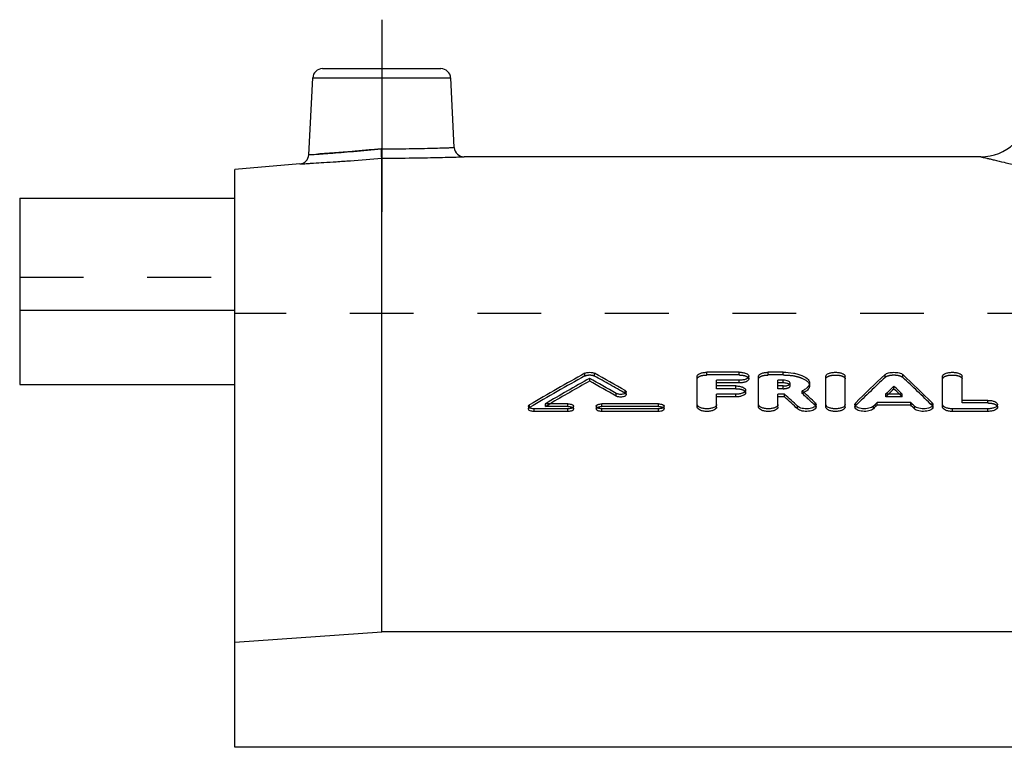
# Model space of a CAD drawing. Header units: millimetres. Extents: x 0 to 1000, y 0 to 1000.
# Tile 2 of 3: x 350 to 450, y 511 to 585. Entities that reach past the tile are written whole.
import ezdxf

# ---------------------------------------------------------------- set-up
doc = ezdxf.new("R2010")
doc.units = ezdxf.units.MM
doc.header["$LTSCALE"] = 65.185185
doc.linetypes.add('CENTER', pattern=[0.6, 0.375, -0.075, 0.075, -0.075])
doc.linetypes.add('HIDDEN', pattern=[0.2, 0.1, -0.1])
for name, color, linetype in [('FASEN', 7, 'CONTINUOUS'), ('KOERPER', 7, 'CONTINUOUS'), ('KONST.EL_MIT_GEO', 7, 'CONTINUOUS')]:
    doc.layers.add(name, color=color, linetype=linetype)

msp = doc.modelspace()

# ---------------------------------------------------------------- linework, layer by layer
at = {"layer": 'FASEN', "color": 7, "linetype": 'Continuous'}
for p, q in [((378.13, 570.27), (371.5, 569.69)), ((371.5, 510.68), (371.5, 569.69)), ((371.5, 521.41), (386.5, 522.49)), ((635.5, 522.49), (386.5, 522.49))]:
    msp.add_line(p, q, dxfattribs=at)
at = {"layer": 'KOERPER', "color": 2, "linetype": 'CENTER'}
msp.add_line((386.5, 585), (386.5, 565.39), dxfattribs=at)
at = {"layer": 'KOERPER', "color": 7, "linetype": 'Continuous'}
for p, q in [((447.74, 571), (394.92, 571)), ((349.5, 555.31), (349.5, 547.73)), ((371.5, 555.31), (349.5, 555.31)), ((349.5, 547.73), (371.5, 547.73)), ((650.5, 510.68), (371.5, 510.68))]:
    msp.add_line(p, q, dxfattribs=at)
at = {"layer": 'KOERPER', "color": 8, "linetype": 'HIDDEN'}
for p in [(371.5, 510.68), (650.5, 555)]:
    msp.add_line(p, (371.5, 555), dxfattribs=at)
at = {"layer": 'KONST.EL_MIT_GEO', "color": 7, "linetype": 'Continuous'}
for p, q in [((380.45, 580), (392.55, 580)), ((379.04, 571.21), (379.45, 579.05)), ((379.45, 579.05), (393.55, 579.05)), ((393.92, 571.95), (393.55, 579.05)), ((386.5, 522.49), (386.5, 570.86)), ((349.5, 566.76), (349.5, 555.31)), ((349.5, 566.76), (371.5, 566.76)), ((418.75, 545.42), (418.75, 548.58)), ((423.04, 548.99), (419.74, 548.99)), ((424.03, 548.31), (424.03, 548.58)), ((425.02, 545.42), (425.02, 548.58)), ((427.55, 548.99), (426.01, 548.99)), ((431.89, 545.42), (431.89, 548.58)), ((433.87, 545.42), (433.87, 548.58)), ((443.83, 545.42), (443.83, 548.58)), ((445.82, 546.12), (445.82, 548.58)), ((407.76, 548.09), (407.76, 548.36)), ((420.73, 547.59), (420.73, 548.17)), ((423.04, 548.17), (420.73, 548.17)), ((423.04, 547.9), (420.73, 547.9)), ((422.71, 547.59), (420.73, 547.59)), ((423.04, 547.9), (423.04, 548.17)), ((427, 547.59), (427, 548.17)), ((427.55, 548.17), (427, 548.17)), ((427.55, 547.9), (427, 547.9)), ((427.55, 547.59), (427, 547.59)), ((427.55, 547.9), (427.55, 548.17)), ((430.23, 547.61), (430.23, 547.88)), ((438.85, 547.29), (438.85, 547.56)), ((410.46, 546.55), (410.46, 546.83)), ((411.5, 546.7), (411.5, 546.97)), ((420.73, 545.42), (420.73, 546.75)), ((422.71, 546.75), (420.73, 546.75)), ((422.71, 546.47), (420.73, 546.47)), ((422.71, 546.47), (422.71, 546.75)), ((423.7, 546.9), (423.7, 547.17)), ((427, 545.42), (427, 546.75)), ((427.68, 546.75), (427, 546.75)), ((427.68, 546.47), (427, 546.47)), ((427.68, 546.47), (427.68, 546.75)), ((429.62, 546.97), (429.48, 547.1)), ((429.63, 546.96), (429.62, 546.97)), ((439.7, 546.75), (438.01, 546.75)), ((401.5, 545.51), (401.5, 545.24)), ((405.54, 545.76), (403.23, 545.76)), ((406.12, 545.24), (406.12, 545.51)), ((408.43, 545.51), (408.43, 545.24)), ((414.79, 545.76), (409.01, 545.76)), ((415.37, 545.24), (415.37, 545.51)), ((429.01, 545.24), (429.01, 545.51)), ((430.9, 545.42), (430.9, 545.69)), ((434.86, 545.69), (434.86, 545.42)), ((437.14, 545.62), (437.14, 545.89)), ((440.57, 545.89), (437.14, 545.89)), ((440.57, 545.62), (437.14, 545.62)), ((440.57, 545.62), (440.57, 545.89)), ((442.84, 545.42), (442.84, 545.69)), ((448.46, 546.12), (445.82, 546.12)), ((449.45, 545.42), (449.45, 545.69)), ((402.08, 544.99), (402.08, 545.26)), ((405.54, 545.26), (402.08, 545.26)), ((405.54, 544.99), (402.08, 544.99)), ((405.54, 544.99), (405.54, 545.26)), ((409.01, 544.99), (409.01, 545.26)), ((414.79, 545.26), (409.01, 545.26)), ((414.79, 544.99), (409.01, 544.99)), ((414.79, 544.99), (414.79, 545.26)), ((444.83, 544.99), (444.83, 545.26)), ((448.46, 545.26), (444.83, 545.26)), ((448.46, 544.99), (444.83, 544.99)), ((448.46, 544.99), (448.46, 545.26))]:
    msp.add_line(p, q, dxfattribs=at)
at = {"layer": 'KONST.EL_MIT_GEO', "color": 8, "linetype": 'HIDDEN'}
for p, q in [((371.5, 547.73), (371.5, 566.76)), ((349.5, 558.7), (371.5, 558.7)), ((407.27, 548.61), (407.27, 548.89)), ((408.25, 548.61), (408.25, 548.89)), ((419.74, 548.71), (419.74, 548.99)), ((423.04, 548.71), (419.74, 548.71)), ((423.04, 548.71), (423.04, 548.99)), ((426.01, 548.71), (426.01, 548.99)), ((427.55, 548.71), (426.01, 548.71)), ((427.55, 548.71), (427.55, 548.99)), ((437.95, 548.47), (437.95, 548.74)), ((439.76, 548.47), (439.76, 548.74)), ((420.73, 547.31), (420.73, 547.59)), ((422.71, 547.31), (422.71, 547.59)), ((427, 547.31), (427, 547.59)), ((427.55, 547.31), (427.55, 547.59)), ((428.25, 547.61), (428.25, 547.88)), ((411.39, 546.85), (411.39, 547.12)), ((422.71, 547.31), (420.73, 547.31)), ((427.55, 547.31), (427, 547.31)), ((429.48, 546.82), (429.48, 547.1)), ((438.01, 546.47), (438.01, 546.75)), ((438.01, 546.47), (438.2, 546.66)), ((439.7, 546.47), (438.01, 546.47)), ((438.2, 546.66), (438.29, 546.75)), ((439.51, 546.66), (439.42, 546.75)), ((439.7, 546.47), (439.51, 546.66)), ((439.7, 546.47), (439.7, 546.75)), ((401.61, 545.39), (401.61, 545.66)), ((403.23, 545.49), (403.23, 545.76)), ((403.23, 545.49), (403.34, 545.56)), ((405.54, 545.49), (403.23, 545.49)), ((403.34, 545.56), (403.69, 545.76)), ((405.54, 545.49), (405.54, 545.76)), ((409.01, 545.49), (409.01, 545.76)), ((414.79, 545.49), (409.01, 545.49)), ((414.79, 545.49), (414.79, 545.76)), ((430.81, 545.6), (430.81, 545.87)), ((434.95, 545.6), (434.95, 545.87)), ((442.76, 545.6), (442.76, 545.87)), ((445.82, 545.85), (445.82, 546.12)), ((448.46, 545.85), (445.82, 545.85)), ((448.46, 545.85), (448.46, 546.12))]:
    msp.add_line(p, q, dxfattribs=at)
at = {"layer": 'KONST.EL_MIT_GEO', "color": 7, "linetype": 'Continuous'}
for centre, radius, start, end in [((380.45, 579), 1, 90, 177), ((392.55, 579), 1, 3, 90), ((447.74, 576), 5, 270, 355), ((394.92, 572), 1, 183, 270.0005), ((378.04, 571.26), 1, 274.9995, 357), ((523.23, 338.86), 239.91, 118.9047, 120.459), ((293.75, 341.45), 236.94, 60.2295, 61.1018), ((538.93, 440.47), 148.06, 133.0037, 134.6127), ((338.78, 440.47), 148.06, 45.3873, 46.9963), ((524.97, 338.34), 240.52, 119.1668, 120.4109), ((524.63, 338.42), 240.04, 119.1372, 120.2556), ((291.61, 340.23), 238.35, 60.0895, 60.837), ((291.68, 339.83), 238.42, 60.1184, 60.8655), ((540.91, 440.68), 147.78, 133.678, 134.1315), ((336.8, 440.68), 147.78, 45.8685, 46.322), ((321.22, 430.46), 157.66, 46.8652, 47.5264), ((321.33, 430.18), 157.59, 46.8986, 47.5597), ((324.25, 431.37), 156.42, 47.0579, 47.6454), ((428.68, 548.73), 2.07, 298.7789, 299.7937), ((540.4, 440.81), 147.13, 133.6441, 133.9473), ((337.31, 440.81), 147.13, 46.0527, 46.3559), ((545.05, 436.3), 153.8, 134.5589, 134.7585), ((544.94, 436.15), 153.65, 134.5589, 134.7577), ((332.64, 436.29), 153.83, 45.2416, 45.4411), ((332.76, 436.15), 153.65, 45.2423, 45.4411)]:
    msp.add_arc(centre, radius, start, end, dxfattribs=at)
at = {"layer": 'KONST.EL_MIT_GEO', "color": 8, "linetype": 'HIDDEN'}
for centre, radius, start, end in [((523.16, 338.47), 239.98, 118.8764, 120.4298), ((293.81, 341.05), 237.01, 60.2583, 61.1301), ((538.82, 440.19), 147.98, 132.9704, 134.5792), ((338.89, 440.19), 147.98, 45.4208, 47.0296), ((428.42, 549.24), 2.63, 293.6899, 296.2126), ((324.52, 431.26), 156.11, 47.091, 47.7526), ((428.58, 548.91), 2.27, 296.2174, 298.7539)]:
    msp.add_arc(centre, radius, start, end, dxfattribs=at)
for points, knots in [([(386.46, 571.81), (385.52, 571.72), (383.77, 571.55), (381.71, 571.39), (380.37, 571.3), (379.69, 571.25), (379.28, 571.22), (379.09, 571.22), (379.04, 571.21)], [0, 0, 0, 0, 0.382372, 0.706834, 0.831292, 0.923793, 0.980762, 1, 1, 1, 1]), ([(386.5, 570.86), (386.5, 570.96), (386.48, 571.27), (386.47, 571.59), (386.46, 571.81)], [0, 0, 0, 0, 0.301533, 1, 1, 1, 1]), ([(407.27, 548.61), (407.33, 548.65), (407.5, 548.7), (407.76, 548.72), (408.02, 548.7), (408.18, 548.65), (408.25, 548.61)], [0, 0, 0, 0, 0.225789, 0.499507, 0.771998, 1, 1, 1, 1]), ([(418.75, 548.31), (418.75, 548.44), (419.02, 548.61), (419.37, 548.69), (419.61, 548.71), (419.74, 548.71)], [0, 0, 0, 0, 0.364606, 0.660749, 1, 1, 1, 1]), ([(423.04, 548.71), (423.17, 548.71), (423.41, 548.69), (423.75, 548.61), (424.03, 548.44), (424.03, 548.31)], [0, 0, 0, 0, 0.343324, 0.635494, 1, 1, 1, 1]), ([(425.02, 548.31), (425.02, 548.44), (425.3, 548.61), (425.64, 548.69), (425.88, 548.71), (426.01, 548.71)], [0, 0, 0, 0, 0.364606, 0.660749, 1, 1, 1, 1]), ([(427.55, 548.71), (427.89, 548.71), (428.39, 548.68), (429.03, 548.54), (429.64, 548.34), (430.23, 547.98), (430.23, 547.61)], [0, 0, 0, 0, 0.338951, 0.493929, 0.634533, 1, 1, 1, 1]), ([(431.89, 548.31), (431.89, 548.44), (432.17, 548.61), (432.51, 548.69), (432.88, 548.72), (433.25, 548.69), (433.59, 548.61), (433.87, 548.44), (433.87, 548.31)], [0, 0, 0, 0, 0.181657, 0.331804, 0.499914, 0.669459, 0.81819, 1, 1, 1, 1]), ([(437.95, 548.47), (437.99, 548.51), (438.11, 548.58), (438.41, 548.69), (438.85, 548.73), (439.29, 548.69), (439.6, 548.58), (439.72, 548.51), (439.76, 548.47)], [0, 0, 0, 0, 0.096407, 0.215513, 0.500811, 0.784417, 0.904482, 1, 1, 1, 1]), ([(443.83, 548.31), (443.83, 548.44), (444.11, 548.61), (444.46, 548.69), (444.83, 548.72), (445.19, 548.69), (445.54, 548.61), (445.82, 548.44), (445.82, 548.31)], [0, 0, 0, 0, 0.181657, 0.331804, 0.499914, 0.669459, 0.81819, 1, 1, 1, 1]), ([(427.55, 547.31), (427.64, 547.31), (427.81, 547.33), (428.06, 547.39), (428.25, 547.51), (428.25, 547.61)], [0, 0, 0, 0, 0.341831, 0.633206, 1, 1, 1, 1]), ([(428.24, 547.66), (428.24, 547.66), (428.22, 547.7), (428.19, 547.72), (428.17, 547.74)], [0, 0, 0, 0, 0.221321, 1, 1, 1, 1]), ([(411.39, 546.85), (411.41, 546.84), (411.46, 546.8), (411.5, 546.74), (411.5, 546.7)], [0, 0, 0, 0, 0.319536, 1, 1, 1, 1]), ([(422.71, 547.31), (422.84, 547.31), (423.08, 547.29), (423.43, 547.21), (423.7, 547.03), (423.7, 546.9)], [0, 0, 0, 0, 0.341388, 0.632428, 1, 1, 1, 1]), ([(405.54, 545.49), (405.62, 545.49), (405.76, 545.48), (405.96, 545.43), (406.12, 545.33), (406.12, 545.24)], [0, 0, 0, 0, 0.337075, 0.627787, 1, 1, 1, 1]), ([(408.43, 545.24), (408.43, 545.32), (408.59, 545.43), (408.8, 545.48), (408.94, 545.49), (409.01, 545.49)], [0, 0, 0, 0, 0.371808, 0.660565, 1, 1, 1, 1]), ([(414.79, 545.49), (414.86, 545.49), (415.01, 545.48), (415.21, 545.43), (415.37, 545.33), (415.37, 545.24)], [0, 0, 0, 0, 0.337075, 0.627787, 1, 1, 1, 1]), ([(430.81, 545.6), (430.82, 545.59), (430.87, 545.54), (430.9, 545.47), (430.9, 545.42)], [0, 0, 0, 0, 0.289392, 1, 1, 1, 1]), ([(434.86, 545.42), (434.86, 545.44), (434.87, 545.5), (434.91, 545.56), (434.95, 545.6)], [0, 0, 0, 0, 0.230542, 1, 1, 1, 1]), ([(442.76, 545.6), (442.77, 545.58), (442.82, 545.53), (442.84, 545.47), (442.84, 545.42)], [0, 0, 0, 0, 0.286689, 1, 1, 1, 1]), ([(448.46, 545.85), (448.59, 545.85), (448.83, 545.83), (449.18, 545.74), (449.45, 545.56), (449.45, 545.42)], [0, 0, 0, 0, 0.33941, 0.629313, 1, 1, 1, 1]), ([(401.5, 545.24), (401.5, 545.26), (401.51, 545.32), (401.57, 545.37), (401.61, 545.39)], [0, 0, 0, 0, 0.205874, 1, 1, 1, 1])]:
    msp.add_open_spline(points, degree=3, knots=knots, dxfattribs=at)
at = {"layer": 'KONST.EL_MIT_GEO', "color": 7, "linetype": 'Continuous'}
for points, knots in [([(379.04, 571.21), (379.09, 571.22), (379.28, 571.22), (379.69, 571.25), (380.37, 571.3), (381.28, 571.36), (382.4, 571.45), (384.14, 571.59), (385.52, 571.72), (386.46, 571.81)], [0, 0, 0, 0, 0.019238, 0.076207, 0.168708, 0.293165, 0.444759, 0.617628, 1, 1, 1, 1]), ([(386.46, 571.81), (387.41, 571.81), (388.79, 571.82), (390.55, 571.85), (391.67, 571.88), (392.58, 571.9), (393.21, 571.92), (393.58, 571.94), (393.76, 571.94), (393.86, 571.95), (393.91, 571.95), (393.92, 571.95)], [0, 0, 0, 0, 0.382393, 0.55529, 0.706882, 0.831321, 0.923804, 0.956896, 0.980764, 0.995178, 1, 1, 1, 1]), ([(386.5, 570.86), (386.5, 570.96), (386.48, 571.27), (386.47, 571.59), (386.46, 571.81)], [0, 0, 0, 0, 0.301533, 1, 1, 1, 1]), ([(378.13, 570.27), (378.14, 570.27), (378.2, 570.27), (378.32, 570.28), (378.52, 570.29), (378.79, 570.3), (379.14, 570.33), (379.75, 570.36), (380.66, 570.42), (381.91, 570.5), (383.89, 570.64), (385.43, 570.77), (386.5, 570.86)], [0, 0, 0, 0, 0.004832, 0.019274, 0.043186, 0.076332, 0.118383, 0.168925, 0.293424, 0.444979, 0.617741, 1, 1, 1, 1]), ([(386.5, 570.86), (387.57, 570.86), (389.13, 570.87), (391.11, 570.9), (392.37, 570.93), (393.29, 570.95), (393.9, 570.97), (394.25, 570.98), (394.53, 570.99), (394.73, 571), (394.85, 571), (394.91, 571), (394.92, 571)], [0, 0, 0, 0, 0.382144, 0.554928, 0.706506, 0.831027, 0.88158, 0.923642, 0.956798, 0.980719, 0.995167, 1, 1, 1, 1]), ([(447.74, 571), (447.75, 571), (447.8, 570.98), (447.91, 570.96), (448.1, 570.91), (448.36, 570.85), (448.7, 570.77), (449.29, 570.63), (450.21, 570.41), (451.53, 570.11), (453.13, 569.74), (455, 569.33), (458, 568.7), (462.33, 567.84), (468.19, 566.79), (474.84, 565.76), (479.53, 565.16), (481.98, 564.88)], [0, 0, 0, 0, 0.00111, 0.004436, 0.009974, 0.017713, 0.027641, 0.03974, 0.070368, 0.109395, 0.156573, 0.211612, 0.274189, 0.420527, 0.592527, 0.786865, 1, 1, 1, 1]), ([(407.27, 548.89), (407.33, 548.92), (407.5, 548.97), (407.76, 548.99), (408.02, 548.97), (408.18, 548.92), (408.25, 548.89)], [0, 0, 0, 0, 0.226364, 0.50001, 0.773645, 1, 1, 1, 1]), ([(418.75, 548.58), (418.75, 548.72), (418.96, 548.85), (419.19, 548.92), (419.42, 548.97), (419.61, 548.99), (419.74, 548.99)], [0, 0, 0, 0, 0.363614, 0.504674, 0.660886, 1, 1, 1, 1]), ([(423.04, 548.99), (423.16, 548.99), (423.41, 548.97), (423.75, 548.89), (424.03, 548.72), (424.03, 548.58)], [0, 0, 0, 0, 0.339266, 0.636247, 1, 1, 1, 1]), ([(424.03, 548.58), (424.03, 548.44), (423.75, 548.27), (423.41, 548.19), (423.16, 548.17), (423.04, 548.17)], [0, 0, 0, 0, 0.364365, 0.661207, 1, 1, 1, 1]), ([(425.02, 548.58), (425.02, 548.72), (425.24, 548.85), (425.46, 548.92), (425.7, 548.97), (425.88, 548.99), (426.01, 548.99)], [0, 0, 0, 0, 0.363614, 0.504674, 0.660886, 1, 1, 1, 1]), ([(427.55, 548.99), (427.89, 548.99), (428.39, 548.95), (429.03, 548.81), (429.64, 548.61), (430.23, 548.25), (430.23, 547.88)], [0, 0, 0, 0, 0.338543, 0.494522, 0.635374, 1, 1, 1, 1]), ([(431.89, 548.58), (431.89, 548.72), (432.17, 548.89), (432.51, 548.97), (432.88, 549), (433.25, 548.97), (433.59, 548.89), (433.87, 548.72), (433.87, 548.58)], [0, 0, 0, 0, 0.18187, 0.330364, 0.499997, 0.669633, 0.818126, 1, 1, 1, 1]), ([(437.95, 548.74), (437.99, 548.79), (438.11, 548.86), (438.41, 548.96), (438.85, 549), (439.3, 548.96), (439.6, 548.86), (439.72, 548.79), (439.76, 548.74)], [0, 0, 0, 0, 0.094789, 0.21401, 0.499987, 0.78598, 0.905207, 1, 1, 1, 1]), ([(443.83, 548.58), (443.83, 548.72), (444.11, 548.89), (444.46, 548.97), (444.83, 549), (445.2, 548.97), (445.54, 548.89), (445.82, 548.72), (445.82, 548.58)], [0, 0, 0, 0, 0.18187, 0.330364, 0.499997, 0.669633, 0.818126, 1, 1, 1, 1]), ([(422.71, 547.59), (422.83, 547.59), (423.02, 547.57), (423.25, 547.52), (423.48, 547.44), (423.7, 547.31), (423.7, 547.17)], [0, 0, 0, 0, 0.337132, 0.492622, 0.633286, 1, 1, 1, 1]), ([(424.03, 548.31), (424.03, 548.17), (423.75, 548), (423.41, 547.92), (423.17, 547.9), (423.04, 547.9)], [0, 0, 0, 0, 0.364886, 0.658816, 1, 1, 1, 1]), ([(428.25, 547.88), (428.25, 547.98), (428.05, 548.1), (427.81, 548.16), (427.64, 548.17), (427.55, 548.17)], [0, 0, 0, 0, 0.365439, 0.661768, 1, 1, 1, 1]), ([(428.04, 547.81), (428.01, 547.83), (427.85, 547.88), (427.68, 547.9), (427.55, 547.9)], [0, 0, 0, 0, 0.218715, 1, 1, 1, 1]), ([(427.55, 547.59), (427.59, 547.59), (427.76, 547.59), (427.93, 547.62), (428.04, 547.67)], [0, 0, 0, 0, 0.270957, 1, 1, 1, 1]), ([(428.04, 547.67), (428.07, 547.68), (428.14, 547.72), (428.22, 547.77), (428.24, 547.83)], [0, 0, 0, 0, 0.306676, 1, 1, 1, 1]), ([(428.17, 547.74), (428.16, 547.75), (428.12, 547.78), (428.08, 547.8), (428.04, 547.81)], [0, 0, 0, 0, 0.227745, 1, 1, 1, 1]), ([(430.23, 547.88), (430.23, 547.81), (430.19, 547.65), (430.03, 547.44), (429.79, 547.25), (429.59, 547.14), (429.48, 547.1)], [0, 0, 0, 0, 0.192531, 0.4146, 0.682339, 1, 1, 1, 1]), ([(430.23, 547.61), (430.23, 547.55), (430.21, 547.42), (430.1, 547.24), (429.93, 547.08), (429.79, 546.98), (429.71, 546.94)], [0, 0, 0, 0, 0.202961, 0.427675, 0.692199, 1, 1, 1, 1]), ([(411.5, 546.97), (411.5, 546.91), (411.41, 546.82), (411.26, 546.77), (411.04, 546.72), (410.77, 546.72), (410.55, 546.78), (410.46, 546.83)], [0, 0, 0, 0, 0.15848, 0.279472, 0.423127, 0.734926, 1, 1, 1, 1]), ([(411.5, 546.7), (411.5, 546.64), (411.41, 546.55), (411.26, 546.5), (411.05, 546.45), (410.77, 546.45), (410.55, 546.5), (410.46, 546.55)], [0, 0, 0, 0, 0.159677, 0.278807, 0.421458, 0.733188, 1, 1, 1, 1]), ([(411.39, 547.12), (411.41, 547.11), (411.46, 547.08), (411.5, 547.02), (411.5, 546.97)], [0, 0, 0, 0, 0.311197, 1, 1, 1, 1]), ([(423.7, 547.17), (423.7, 547.03), (423.48, 546.89), (423.25, 546.81), (423.02, 546.76), (422.83, 546.75), (422.71, 546.75)], [0, 0, 0, 0, 0.367316, 0.50797, 0.663338, 1, 1, 1, 1]), ([(423.7, 546.9), (423.7, 546.76), (423.42, 546.58), (423.08, 546.5), (422.84, 546.47), (422.71, 546.47)], [0, 0, 0, 0, 0.367944, 0.660732, 1, 1, 1, 1]), ([(401.5, 545.51), (401.5, 545.53), (401.51, 545.59), (401.57, 545.64), (401.61, 545.66)], [0, 0, 0, 0, 0.210238, 1, 1, 1, 1]), ([(402.08, 545.26), (402, 545.26), (401.86, 545.27), (401.66, 545.32), (401.5, 545.43), (401.5, 545.51)], [0, 0, 0, 0, 0.3346, 0.628866, 1, 1, 1, 1]), ([(405.54, 545.76), (405.62, 545.76), (405.76, 545.75), (405.96, 545.7), (406.12, 545.59), (406.12, 545.51)], [0, 0, 0, 0, 0.335006, 0.629393, 1, 1, 1, 1]), ([(406.12, 545.51), (406.12, 545.43), (405.96, 545.32), (405.76, 545.27), (405.62, 545.26), (405.54, 545.26)], [0, 0, 0, 0, 0.370936, 0.665243, 1, 1, 1, 1]), ([(408.43, 545.51), (408.43, 545.59), (408.59, 545.7), (408.8, 545.75), (408.94, 545.76), (409.01, 545.76)], [0, 0, 0, 0, 0.370607, 0.664984, 1, 1, 1, 1]), ([(409.01, 545.26), (408.94, 545.26), (408.8, 545.27), (408.59, 545.32), (408.43, 545.43), (408.43, 545.51)], [0, 0, 0, 0, 0.334748, 0.629064, 1, 1, 1, 1]), ([(414.79, 545.76), (414.86, 545.76), (415.01, 545.75), (415.21, 545.7), (415.37, 545.59), (415.37, 545.51)], [0, 0, 0, 0, 0.335006, 0.629393, 1, 1, 1, 1]), ([(415.37, 545.51), (415.37, 545.43), (415.21, 545.32), (415.01, 545.27), (414.86, 545.26), (414.79, 545.26)], [0, 0, 0, 0, 0.370936, 0.665243, 1, 1, 1, 1]), ([(420.73, 545.69), (420.73, 545.55), (420.51, 545.41), (420.28, 545.33), (420.05, 545.27), (419.74, 545.25), (419.42, 545.27), (419.19, 545.33), (418.96, 545.41), (418.74, 545.55), (418.75, 545.69)], [0, 0, 0, 0, 0.1852, 0.255315, 0.33265, 0.499997, 0.667347, 0.744682, 0.814795, 1, 1, 1, 1]), ([(427, 545.69), (427, 545.55), (426.79, 545.41), (426.56, 545.33), (426.32, 545.27), (426.01, 545.25), (425.7, 545.27), (425.46, 545.33), (425.23, 545.41), (425.02, 545.55), (425.02, 545.69)], [0, 0, 0, 0, 0.1852, 0.255315, 0.33265, 0.499997, 0.667347, 0.744682, 0.814795, 1, 1, 1, 1]), ([(430.9, 545.69), (430.9, 545.58), (430.7, 545.41), (430.42, 545.31), (430.12, 545.26), (429.79, 545.25), (429.48, 545.29), (429.22, 545.37), (429.07, 545.46), (429.01, 545.51)], [0, 0, 0, 0, 0.166287, 0.294264, 0.444223, 0.603467, 0.7575, 0.892788, 1, 1, 1, 1]), ([(430.81, 545.87), (430.82, 545.86), (430.87, 545.81), (430.9, 545.74), (430.9, 545.69)], [0, 0, 0, 0, 0.285958, 1, 1, 1, 1]), ([(433.87, 545.69), (433.87, 545.55), (433.66, 545.41), (433.43, 545.33), (433.19, 545.27), (432.88, 545.25), (432.57, 545.27), (432.33, 545.33), (432.1, 545.41), (431.89, 545.55), (431.89, 545.69)], [0, 0, 0, 0, 0.1852, 0.255315, 0.33265, 0.499997, 0.667347, 0.744682, 0.814795, 1, 1, 1, 1]), ([(434.86, 545.69), (434.86, 545.71), (434.87, 545.77), (434.91, 545.83), (434.95, 545.87)], [0, 0, 0, 0, 0.229376, 1, 1, 1, 1]), ([(436.76, 545.52), (436.71, 545.47), (436.56, 545.38), (436.29, 545.3), (435.98, 545.26), (435.65, 545.26), (435.35, 545.31), (435.06, 545.41), (434.86, 545.58), (434.86, 545.69)], [0, 0, 0, 0, 0.105906, 0.240395, 0.394279, 0.553898, 0.704516, 0.833165, 1, 1, 1, 1]), ([(442.84, 545.69), (442.84, 545.58), (442.65, 545.41), (442.36, 545.31), (442.05, 545.26), (441.73, 545.26), (441.41, 545.3), (441.15, 545.38), (441, 545.47), (440.95, 545.52)], [0, 0, 0, 0, 0.166859, 0.295522, 0.446157, 0.605791, 0.759686, 0.894203, 1, 1, 1, 1]), ([(442.76, 545.87), (442.77, 545.85), (442.82, 545.8), (442.84, 545.74), (442.84, 545.69)], [0, 0, 0, 0, 0.283236, 1, 1, 1, 1]), ([(444.83, 545.26), (444.7, 545.26), (444.51, 545.27), (444.28, 545.33), (444.05, 545.41), (443.83, 545.55), (443.83, 545.69)], [0, 0, 0, 0, 0.334715, 0.489366, 0.629591, 1, 1, 1, 1]), ([(448.46, 546.12), (448.58, 546.12), (448.77, 546.11), (449, 546.05), (449.23, 545.98), (449.45, 545.83), (449.45, 545.69)], [0, 0, 0, 0, 0.335139, 0.4899, 0.630148, 1, 1, 1, 1]), ([(449.45, 545.69), (449.45, 545.55), (449.23, 545.41), (449, 545.33), (448.77, 545.27), (448.58, 545.26), (448.46, 545.26)], [0, 0, 0, 0, 0.370448, 0.510685, 0.665327, 1, 1, 1, 1]), ([(402.08, 544.99), (402, 544.99), (401.86, 545), (401.66, 545.05), (401.5, 545.16), (401.5, 545.24)], [0, 0, 0, 0, 0.336973, 0.627085, 1, 1, 1, 1]), ([(406.12, 545.24), (406.12, 545.16), (405.97, 545.05), (405.76, 545), (405.62, 544.99), (405.54, 544.99)], [0, 0, 0, 0, 0.372138, 0.660826, 1, 1, 1, 1]), ([(409.01, 544.99), (408.94, 544.99), (408.8, 545), (408.59, 545.05), (408.43, 545.16), (408.43, 545.24)], [0, 0, 0, 0, 0.336816, 0.627457, 1, 1, 1, 1]), ([(415.37, 545.24), (415.37, 545.16), (415.21, 545.05), (415.01, 545), (414.87, 544.99), (414.79, 544.99)], [0, 0, 0, 0, 0.372138, 0.660826, 1, 1, 1, 1]), ([(420.73, 545.42), (420.73, 545.28), (420.51, 545.14), (420.28, 545.06), (420.05, 545), (419.74, 544.98), (419.42, 545), (419.19, 545.06), (418.96, 545.14), (418.75, 545.28), (418.75, 545.42)], [0, 0, 0, 0, 0.184941, 0.255458, 0.334038, 0.499919, 0.667217, 0.745409, 0.814911, 1, 1, 1, 1]), ([(427, 545.42), (427, 545.28), (426.79, 545.14), (426.56, 545.06), (426.32, 545), (426.01, 544.98), (425.7, 545), (425.46, 545.06), (425.23, 545.14), (425.02, 545.28), (425.02, 545.42)], [0, 0, 0, 0, 0.184941, 0.255458, 0.334038, 0.499919, 0.667217, 0.745409, 0.814911, 1, 1, 1, 1]), ([(430.9, 545.42), (430.9, 545.31), (430.7, 545.14), (430.42, 545.05), (430.12, 544.99), (429.8, 544.99), (429.48, 545.02), (429.22, 545.1), (429.07, 545.19), (429.01, 545.24)], [0, 0, 0, 0, 0.16579, 0.293755, 0.442166, 0.603421, 0.756245, 0.891601, 1, 1, 1, 1]), ([(433.87, 545.42), (433.87, 545.28), (433.66, 545.14), (433.43, 545.06), (433.19, 545), (432.88, 544.98), (432.57, 545), (432.33, 545.06), (432.1, 545.14), (431.89, 545.28), (431.89, 545.42)], [0, 0, 0, 0, 0.184941, 0.255458, 0.334038, 0.499919, 0.667217, 0.745409, 0.814911, 1, 1, 1, 1]), ([(436.76, 545.25), (436.71, 545.2), (436.56, 545.11), (436.29, 545.03), (435.98, 544.99), (435.65, 544.99), (435.35, 545.04), (435.06, 545.14), (434.86, 545.31), (434.86, 545.42)], [0, 0, 0, 0, 0.107488, 0.240555, 0.394812, 0.555639, 0.704288, 0.834164, 1, 1, 1, 1]), ([(442.84, 545.42), (442.84, 545.31), (442.65, 545.14), (442.36, 545.04), (442.05, 544.99), (441.73, 544.99), (441.41, 545.03), (441.15, 545.11), (441, 545.2), (440.95, 545.25)], [0, 0, 0, 0, 0.166388, 0.295348, 0.444452, 0.606126, 0.758855, 0.893193, 1, 1, 1, 1]), ([(444.83, 544.99), (444.7, 544.99), (444.51, 545), (444.28, 545.06), (444.05, 545.14), (443.83, 545.28), (443.83, 545.42)], [0, 0, 0, 0, 0.334934, 0.489178, 0.630149, 1, 1, 1, 1]), ([(449.45, 545.42), (449.45, 545.28), (449.24, 545.14), (449.01, 545.06), (448.77, 545.01), (448.59, 544.99), (448.46, 544.99)], [0, 0, 0, 0, 0.370874, 0.50845, 0.662859, 1, 1, 1, 1])]:
    msp.add_open_spline(points, degree=3, knots=knots, dxfattribs=at)
for points in [[(428.24, 547.83), (428.25, 547.84), (428.25, 547.86), (428.25, 547.88)], [(436.76, 545.25), (436.76, 545.34), (436.76, 545.43), (436.76, 545.52)], [(440.95, 545.25), (440.95, 545.34), (440.95, 545.43), (440.95, 545.52)]]:
    msp.add_open_spline(points, degree=3, dxfattribs=at)
at = {"layer": 'KONST.EL_MIT_GEO', "color": 8, "linetype": 'HIDDEN'}
msp.add_open_spline([(428.25, 547.61), (428.25, 547.62), (428.25, 547.64), (428.24, 547.66)], degree=3, dxfattribs=at)

doc.saveas('drawing.dxf')
